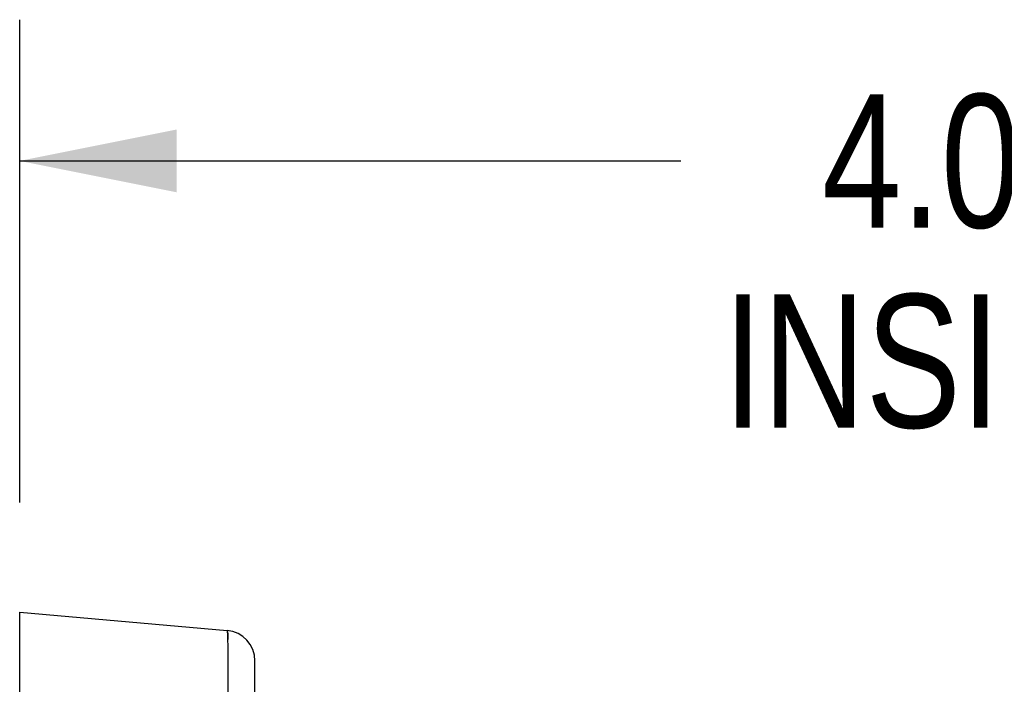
# Model space of a CAD drawing. Header units: inches. Extents: x 0 to 56.7, y 0 to 36.7.
# Tile 31 of 50: x 50.1 to 52.2, y 11.2 to 12.6. Entities that reach past the tile are written whole.
import ezdxf

# ---------------------------------------------------------------- set-up
doc = ezdxf.new("R2010")
doc.units = ezdxf.units.IN
doc.header["$LTSCALE"] = 3.116667
doc.header["$MEASUREMENT"] = 0
doc.linetypes.add('HIDDEN', pattern=[0.2, 0.1, -0.1])
doc.layers.get('0').update_dxf_attribs({"linetype": 'CONTINUOUS'})
doc.layers.add('_145643', color=7, linetype='CONTINUOUS')
doc.styles.get("Standard").update_dxf_attribs({"font": 'txt', "width": 0.8})
doc.dimstyles.new('DIMSTYLE_2', dxfattribs={"dimtxt": 0.283333, "dimasz": 0.333333, "dimexe": 0.09, "dimexo": 0.07, "dimgap": 0.0425, "dimtad": 0, "dimtih": 1, "dimtoh": 1, "dimzin": 4, "dimdsep": 46, "dimtxsty": 'Standard', "dimblk": '_FILLED', "dimblk1": '_FILLED', "dimblk2": '_FILLED', "dimcen": 0.09, "dimadec": 0, "dimazin": 0, "dimtfac": 1, "dimtofl": 0, "dimtmove": 0, "dimatfit": 3, "dimldrblk": '_FILLED', "dimfxl": 0, "dimtolj": 1, "dimtzin": 4, "dimarcsym": 0})

# ---------------------------------------------------------------- blocks, each defined once
blk = doc.blocks.new('_FILLED')
at = {"color": 0, "linetype": 'ByBlock'}
blk.add_solid([(0, 0), (-1, 0.2), (-1, -0.2)], dxfattribs=at)
blk = doc.blocks.new('*D9')
at = {"color": 2, "linetype": 'Continuous'}
for p, q in [((50.083, 11.5679), (50.083, 12.5937)), ((54.083, 10.5991), (54.083, 12.5937)), ((50.083, 12.2937), (51.488, 12.2937)), ((54.083, 12.2937), (52.678, 12.2937))]:
    blk.add_line(p, q, dxfattribs=at)
at = {"color": 2, "linetype": 'Continuous', "xscale": 0.3333333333, "yscale": 0.3333333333, "zscale": 0.3333333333, "rotation": 180}
blk.add_blockref('_FILLED', (50.083, 12.2937), dxfattribs=at)
at = {"color": 2, "linetype": 'Continuous', "xscale": 0.3333333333, "yscale": 0.3333333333, "zscale": 0.3333333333}
blk.add_blockref('_FILLED', (54.083, 12.2937), dxfattribs=at)
at = {"color": 2, "linetype": 'Continuous', "insert": (52.083, 12.4353), "char_height": 0.28333, "width": 1.36, "attachment_point": 2, "line_spacing_factor": 0.9}
blk.add_mtext('4.00\\PINSIDE', dxfattribs=at)

msp = doc.modelspace()

# ---------------------------------------------------------------- linework, layer by layer
at = {"layer": '_145643', "color": 7, "linetype": 'Continuous'}
for p, q in [((50.083, 1.9296), (50.083, 11.3346)), ((50.083, 11.3346), (50.5237, 11.296)), ((50.583, 7.1003), (50.583, 11.2313))]:
    msp.add_line(p, q, dxfattribs=at)
at = {"layer": '_145643', "color": 9, "linetype": 'Continuous'}
msp.add_lwpolyline([(50.5237, 11.047), (50.5244, 11.0795), (50.525, 11.1115), (50.5254, 11.1423), (50.5258, 11.1715), (50.526, 11.1986), (50.526, 11.223), (50.526, 11.2445), (50.5258, 11.2625), (50.5254, 11.277), (50.525, 11.2874), (50.5244, 11.2938), (50.5237, 11.296)], dxfattribs=at)
at = {"layer": '_145643', "color": 8, "linetype": 'HIDDEN'}
msp.add_lwpolyline([(50.5244, 11.2938), (50.525, 11.2874), (50.5254, 11.277)], dxfattribs=at)
at = {"layer": '_145643', "color": 7, "linetype": 'Continuous'}
msp.add_arc((50.518, 11.2313), 0.065, 0, 85, dxfattribs=at)

# ---------------------------------------------------------------- dimensions: what is measured, and where the dimension line sits
at = {"color": 2, "linetype": 'Continuous'}
dim = msp.add_linear_dim(base=(50.083, 12.2937), p1=(54.083, 10.5291), p2=(50.083, 11.4979), angle=180, text='<>\\PINSIDE', dimstyle='DIMSTYLE_2', dxfattribs=at)
dim.commit()
dim.dimension.update_dxf_attribs({"geometry": '*D9', "text_midpoint": (52.083, 12.0812), "dimtype": 160})

doc.saveas('drawing.dxf')
